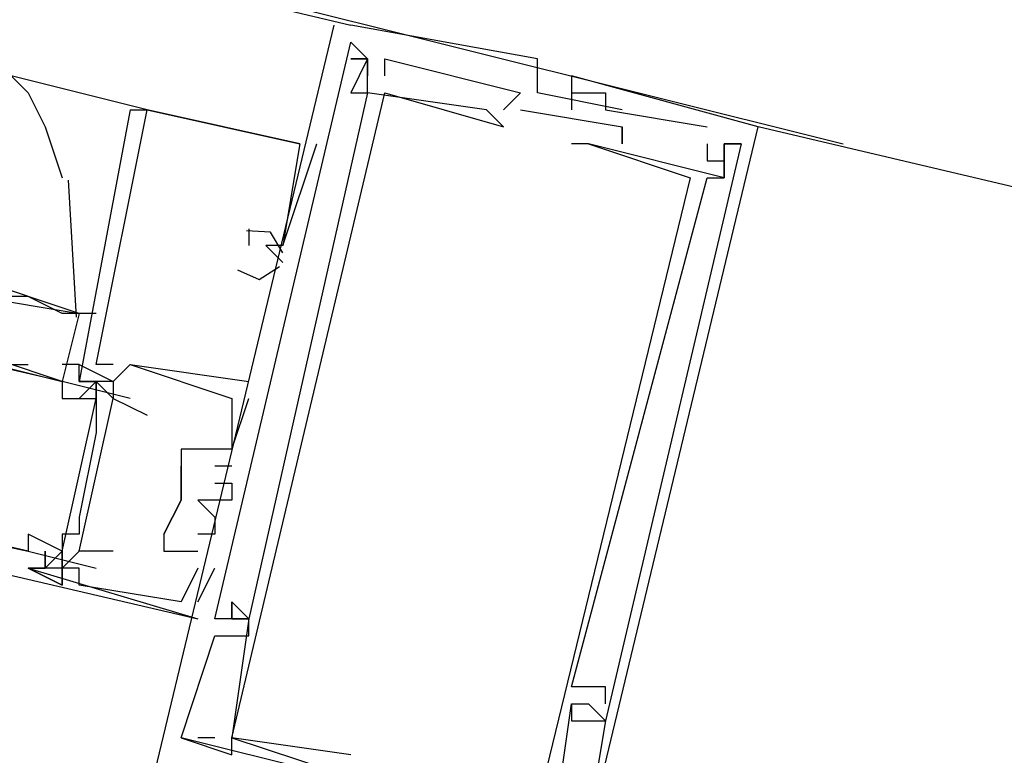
# Model space of a CAD drawing. Header units: feet. Extents: x -79 to 198, y -22 to 181.
# Tile 78 of 256: x 100.94 to 101.713, y 26.911 to 27.489. Entities that reach past the tile are written whole.
import ezdxf

# ---------------------------------------------------------------- set-up
doc = ezdxf.new("R2010")
doc.units = ezdxf.units.FT
doc.layers.add('A-LINEA', color=7, linetype='CONTINUOUS')

msp = doc.modelspace()

# ---------------------------------------------------------------- linework, layer by layer
at = {"layer": 'A-LINEA'}
for p, q in [((94.3467, 29.1111), (101.2, 27.4844)), ((101.1067, 27.5111), (101.5867, 27.3911)), ((101.1867, 27.4844), (101.0267, 26.8178)), ((101.1867, 27.4844), (101.0267, 26.8178)), ((101.1867, 27.4844), (101.0267, 26.8178)), ((101.1867, 27.4844), (101.1867, 27.4844)), ((101.1867, 27.4844), (101.1867, 27.4844)), ((101.1867, 27.4844), (101.1867, 27.4844)), ((101.2, 27.4844), (101.2, 27.4844)), ((101.2, 27.4844), (101.2, 27.4844)), ((101.2, 27.4844), (101.2, 27.4844)), ((101.2, 27.4711), (101.2, 27.4711)), ((101.2, 27.4711), (101.2, 27.4711)), ((101.2, 27.4711), (101.2, 27.4711)), ((101.2, 27.4578), (101.2, 27.4578)), ((101.2, 27.4578), (101.2, 27.4578)), ((101.2, 27.4578), (101.2, 27.4578)), ((101.2133, 27.4578), (101.2133, 27.4578)), ((101.2133, 27.4578), (101.2133, 27.4578)), ((101.2133, 27.4578), (101.2133, 27.4578)), ((101.2133, 27.4578), (101.2133, 27.4578)), ((101.2133, 27.4578), (101.2133, 27.4578)), ((101.2133, 27.4578), (101.2133, 27.4578)), ((101.2133, 27.4578), (101.2133, 27.4578)), ((101.2133, 27.4578), (101.2133, 27.4578)), ((101.2133, 27.4578), (101.2133, 27.4578)), ((101.2267, 27.4578), (101.2267, 27.4578)), ((101.2267, 27.4578), (101.2267, 27.4578)), ((101.2267, 27.4578), (101.2267, 27.4578)), ((101.3467, 27.4578), (101.3467, 27.4578)), ((101.3467, 27.4578), (101.3467, 27.4578)), ((101.3467, 27.4578), (101.3467, 27.4578)), ((101.04, 27.4178), (100.9333, 27.4444)), ((101.2133, 27.4444), (101.2133, 27.4444)), ((101.2133, 27.4444), (101.2133, 27.4444)), ((101.2133, 27.4444), (101.2133, 27.4444)), ((101.2267, 27.4444), (101.2267, 27.4444)), ((101.2267, 27.4444), (101.2267, 27.4444)), ((101.2267, 27.4444), (101.2267, 27.4444)), ((101.3733, 27.4444), (101.3733, 27.4444)), ((101.3733, 27.4444), (101.3733, 27.4444)), ((101.3733, 27.4444), (101.3733, 27.4444)), ((100.9467, 27.4311), (100.9467, 27.4311)), ((101.2, 27.4311), (101.2, 27.4311)), ((101.2, 27.4311), (101.2, 27.4311)), ((101.2, 27.4311), (101.2, 27.4311)), ((101.2133, 27.4311), (101.2133, 27.4311)), ((101.2133, 27.4311), (101.2133, 27.4311)), ((101.2133, 27.4311), (101.2133, 27.4311)), ((101.2133, 27.4311), (101.2133, 27.4311)), ((101.2133, 27.4311), (101.2133, 27.4311)), ((101.2133, 27.4311), (101.2133, 27.4311)), ((101.2267, 27.4311), (101.2267, 27.4311)), ((101.2267, 27.4311), (101.2267, 27.4311)), ((101.2267, 27.4311), (101.2267, 27.4311)), ((101.3333, 27.4311), (101.3333, 27.4311)), ((101.3333, 27.4311), (101.3333, 27.4311)), ((101.3333, 27.4311), (101.3333, 27.4311)), ((101.3467, 27.4311), (101.3467, 27.4311)), ((101.3467, 27.4311), (101.3467, 27.4311)), ((101.3467, 27.4311), (101.3467, 27.4311)), ((101.3733, 27.4311), (101.3733, 27.4311)), ((101.3733, 27.4311), (101.3733, 27.4311)), ((101.3733, 27.4311), (101.3733, 27.4311)), ((101.3733, 27.4311), (101.3733, 27.4311)), ((101.3733, 27.4311), (101.3733, 27.4311)), ((101.3733, 27.4311), (101.3733, 27.4311)), ((101.4, 27.4311), (101.4, 27.4311)), ((101.4, 27.4311), (101.4, 27.4311)), ((101.4, 27.4311), (101.4, 27.4311)), ((101.0267, 27.4178), (101.04, 27.4178)), ((101.0267, 27.4178), (101.0267, 27.4178)), ((101.0267, 27.4178), (101.04, 27.4178)), ((101.0267, 27.4178), (101.0267, 27.4178)), ((101.0267, 27.4178), (101.04, 27.4178)), ((101.0267, 27.4178), (101.0267, 27.4178)), ((101.16, 27.3911), (101.04, 27.4178)), ((101.04, 27.4178), (101.04, 27.4178)), ((101.04, 27.4178), (101.04, 27.4178)), ((101.16, 27.3911), (101.04, 27.4178)), ((101.04, 27.4178), (101.04, 27.4178)), ((101.04, 27.4178), (101.04, 27.4178)), ((101.16, 27.3911), (101.04, 27.4178)), ((101.04, 27.4178), (101.04, 27.4178)), ((101.04, 27.4178), (101.04, 27.4178)), ((101.3067, 27.4178), (101.3067, 27.4178)), ((101.3067, 27.4178), (101.3067, 27.4178)), ((101.3067, 27.4178), (101.3067, 27.4178)), ((101.32, 27.4178), (101.32, 27.4178)), ((101.32, 27.4178), (101.32, 27.4178)), ((101.32, 27.4178), (101.32, 27.4178)), ((101.3333, 27.4178), (101.3333, 27.4178)), ((101.3333, 27.4178), (101.3333, 27.4178)), ((101.3333, 27.4178), (101.3333, 27.4178)), ((101.3733, 27.4178), (101.3733, 27.4178)), ((101.3733, 27.4178), (101.3733, 27.4178)), ((101.3733, 27.4178), (101.3733, 27.4178)), ((101.4, 27.4178), (101.4, 27.4178)), ((101.4, 27.4178), (101.4, 27.4178)), ((101.4, 27.4178), (101.4, 27.4178)), ((101.4133, 27.4178), (101.4133, 27.4178)), ((101.4133, 27.4178), (101.4133, 27.4178)), ((101.4133, 27.4178), (101.4133, 27.4178)), ((101.32, 27.4044), (101.32, 27.4044)), ((101.32, 27.4044), (101.32, 27.4044)), ((101.32, 27.4044), (101.32, 27.4044)), ((101.4133, 27.4044), (101.4133, 27.4044)), ((101.4133, 27.4044), (101.4133, 27.4044)), ((101.4133, 27.4044), (101.4133, 27.4044)), ((101.4133, 27.4044), (101.4133, 27.4044)), ((101.4133, 27.4044), (101.4133, 27.4044)), ((101.4133, 27.4044), (101.4133, 27.4044)), ((101.48, 27.4044), (101.48, 27.4044)), ((101.48, 27.4044), (101.48, 27.4044)), ((101.48, 27.4044), (101.48, 27.4044)), ((104.7467, 26.6444), (101.52, 27.4044)), ((101.52, 27.4044), (101.52, 27.4044)), ((101.52, 27.4044), (101.52, 27.4044)), ((101.52, 27.4044), (101.52, 27.4044)), ((101.1467, 27.3111), (101.1733, 27.3911)), ((101.1467, 27.3111), (101.1733, 27.3911)), ((101.1467, 27.3111), (101.1733, 27.3911)), ((101.16, 27.3911), (101.16, 27.3911)), ((101.16, 27.3911), (101.16, 27.3911)), ((101.16, 27.3911), (101.16, 27.3911)), ((101.16, 27.3911), (101.16, 27.3911)), ((101.16, 27.3911), (101.16, 27.3911)), ((101.16, 27.3911), (101.16, 27.3911)), ((101.1733, 27.3911), (101.1733, 27.3911)), ((101.1733, 27.3911), (101.1733, 27.3911)), ((101.1733, 27.3911), (101.1733, 27.3911)), ((101.3733, 27.3911), (101.3733, 27.3911)), ((101.3733, 27.3911), (101.3733, 27.3911)), ((101.3733, 27.3911), (101.3733, 27.3911)), ((101.3867, 27.3911), (101.3867, 27.3911)), ((101.3867, 27.3911), (101.3867, 27.3911)), ((101.3867, 27.3911), (101.3867, 27.3911)), ((101.3867, 27.3911), (101.3867, 27.3911)), ((101.3867, 27.3911), (101.3867, 27.3911)), ((101.3867, 27.3911), (101.3867, 27.3911)), ((101.4133, 27.3911), (101.4133, 27.3911)), ((101.4133, 27.3911), (101.4133, 27.3911)), ((101.4133, 27.3911), (101.4133, 27.3911)), ((101.48, 27.3911), (101.48, 27.3911)), ((101.48, 27.3911), (101.48, 27.3911)), ((101.48, 27.3911), (101.48, 27.3911)), ((101.4933, 27.3911), (101.4933, 27.3911)), ((101.4933, 27.3911), (101.4933, 27.3911)), ((101.4933, 27.3911), (101.4933, 27.3911)), ((101.4933, 27.3911), (101.4933, 27.3911)), ((101.4933, 27.3911), (101.4933, 27.3911)), ((101.4933, 27.3911), (101.4933, 27.3911)), ((101.4933, 27.3911), (101.4933, 27.3911)), ((101.4933, 27.3911), (101.4933, 27.3911)), ((101.4933, 27.3911), (101.4933, 27.3911)), ((101.5067, 27.3911), (101.5067, 27.3911)), ((101.5067, 27.3911), (101.5067, 27.3911)), ((101.5067, 27.3911), (101.5067, 27.3911)), ((101.48, 27.3778), (101.48, 27.3778)), ((101.48, 27.3778), (101.48, 27.3778)), ((101.48, 27.3778), (101.48, 27.3778)), ((101.4933, 27.3778), (101.4933, 27.3778)), ((101.4933, 27.3778), (101.4933, 27.3778)), ((101.4933, 27.3778), (101.4933, 27.3778)), ((100.9846, 27.255), (100.9784, 27.3626)), ((101.4667, 27.3644), (101.4667, 27.3644)), ((101.4667, 27.3644), (101.4667, 27.3644)), ((101.4667, 27.3644), (101.4667, 27.3644)), ((101.48, 27.3644), (101.48, 27.3644)), ((101.48, 27.3644), (101.48, 27.3644)), ((101.48, 27.3644), (101.48, 27.3644)), ((101.4933, 27.3644), (101.4933, 27.3644)), ((101.4933, 27.3644), (101.4933, 27.3644)), ((101.4933, 27.3644), (101.4933, 27.3644)), ((101.4933, 27.3644), (101.4933, 27.3644)), ((101.4933, 27.3644), (101.4933, 27.3644)), ((101.4933, 27.3644), (101.4933, 27.3644)), ((101.12, 27.3244), (101.12, 27.3244)), ((101.12, 27.3244), (101.12, 27.3244)), ((101.12, 27.3244), (101.12, 27.3244)), ((101.12, 27.3111), (101.12, 27.3111)), ((101.12, 27.3111), (101.12, 27.3111)), ((101.12, 27.3111), (101.12, 27.3111)), ((101.1467, 27.2978), (101.1333, 27.3111)), ((101.1333, 27.3111), (101.1333, 27.3111)), ((101.1333, 27.3111), (101.1333, 27.3111)), ((101.1467, 27.2978), (101.1333, 27.3111)), ((101.1333, 27.3111), (101.1333, 27.3111)), ((101.1333, 27.3111), (101.1333, 27.3111)), ((101.1467, 27.2978), (101.1333, 27.3111)), ((101.1333, 27.3111), (101.1333, 27.3111)), ((101.1333, 27.3111), (101.1333, 27.3111)), ((101.1467, 27.3111), (101.1467, 27.3111)), ((101.1467, 27.3111), (101.1467, 27.3111)), ((101.1467, 27.3111), (101.1467, 27.3111)), ((101.1467, 27.3111), (101.1467, 27.3111)), ((101.1467, 27.3111), (101.1467, 27.3111)), ((101.1467, 27.3111), (101.1467, 27.3111)), ((101.1467, 27.2978), (101.1467, 27.2978)), ((101.1467, 27.2978), (101.1467, 27.2978)), ((101.1467, 27.2978), (101.1467, 27.2978)), ((101, 27.2578), (100.9867, 27.2578)), ((100.9733, 27.2044), (100.8933, 27.2311)), ((100.92, 27.2178), (100.9467, 27.2178)), ((100.9867, 27.2178), (100.9733, 27.2178)), ((100.9867, 27.2178), (100.9867, 27.2178)), ((100.9867, 27.2178), (100.9867, 27.2178)), ((100.9867, 27.2178), (100.9867, 27.2178)), ((101, 27.2178), (101, 27.2178)), ((101, 27.2178), (101, 27.2178)), ((101, 27.2178), (101, 27.2178)), ((101.0133, 27.2178), (101.0133, 27.2178)), ((101.0133, 27.2178), (101.0133, 27.2178)), ((101.0133, 27.2178), (101.0133, 27.2178)), ((101.0267, 27.2178), (101.0267, 27.2178)), ((101.0267, 27.2178), (101.0267, 27.2178)), ((101.0267, 27.2178), (101.0267, 27.2178)), ((101.0267, 27.2178), (101.0267, 27.2178)), ((101.0267, 27.2178), (101.0267, 27.2178)), ((101.0267, 27.2178), (101.0267, 27.2178)), ((101.0267, 27.1911), (100.9733, 27.2044)), ((100.9733, 27.2044), (100.9733, 27.2044)), ((100.9733, 27.2044), (100.9733, 27.2044)), ((100.9733, 27.2044), (100.9733, 27.2044)), ((100.9867, 27.2044), (100.9867, 27.2044)), ((100.9867, 27.2044), (100.9867, 27.2044)), ((100.9867, 27.2044), (100.9867, 27.2044)), ((100.9867, 27.2044), (100.9867, 27.2044)), ((100.9867, 27.2044), (100.9867, 27.2044)), ((100.9867, 27.2044), (100.9867, 27.2044)), ((100.9867, 27.2044), (100.9867, 27.2044)), ((100.9867, 27.2044), (100.9867, 27.2044)), ((100.9867, 27.2044), (100.9867, 27.2044)), ((101, 27.2044), (101, 27.2044)), ((101, 27.2044), (101, 27.2044)), ((101, 27.2044), (101, 27.2044)), ((101.0133, 27.2044), (101.0133, 27.1911)), ((101.0133, 27.2044), (101.0133, 27.2044)), ((101.0133, 27.2044), (101.0133, 27.2044)), ((101.0133, 27.2044), (101.0133, 27.1911)), ((101.0133, 27.2044), (101.0133, 27.2044)), ((101.0133, 27.2044), (101.0133, 27.2044)), ((101.0133, 27.2044), (101.0133, 27.1911)), ((101.0133, 27.2044), (101.0133, 27.2044)), ((101.0133, 27.2044), (101.0133, 27.2044)), ((101.12, 27.2044), (101.12, 27.2044)), ((101.12, 27.2044), (101.12, 27.2044)), ((101.12, 27.2044), (101.12, 27.2044)), ((100.9733, 27.1911), (100.9733, 27.1911)), ((100.9733, 27.0711), (101, 27.1911)), ((100.9733, 27.0711), (101, 27.1911)), ((100.9733, 27.0711), (101, 27.1911)), ((101, 27.1911), (101, 27.1911)), ((101.0133, 27.1911), (101.0133, 27.1911)), ((101.0267, 27.1911), (101.0267, 27.1911)), ((101.1067, 27.1911), (101.1067, 27.1911)), ((101.1067, 27.1911), (101.1067, 27.1911)), ((101.1067, 27.1911), (101.1067, 27.1911)), ((101.1067, 27.1911), (101.1067, 27.1911)), ((101.1067, 27.1911), (101.1067, 27.1911)), ((101.1067, 27.1911), (101.1067, 27.1911)), ((101.12, 27.1911), (101.12, 27.1911)), ((101.12, 27.1911), (101.12, 27.1911)), ((101.12, 27.1911), (101.12, 27.1911)), ((101, 27.1778), (101, 27.1778)), ((101.0267, 27.1778), (101.0267, 27.1778)), ((101.04, 27.1778), (101.04, 27.1778)), ((101, 27.1644), (101, 27.1644)), ((101.0667, 27.1511), (101.0667, 27.1511)), ((101.0667, 27.1511), (101.0667, 27.1511)), ((101.0667, 27.1511), (101.0667, 27.1511)), ((101.1067, 27.1511), (101.1067, 27.1511)), ((101.1067, 27.1511), (101.1067, 27.1511)), ((101.1067, 27.1511), (101.1067, 27.1511)), ((101.1067, 27.1511), (101.1067, 27.1511)), ((101.1067, 27.1511), (101.1067, 27.1511)), ((101.1067, 27.1511), (101.1067, 27.1511)), ((101.0667, 27.1378), (101.0667, 27.1378)), ((101.0667, 27.1378), (101.0667, 27.1378)), ((101.0667, 27.1378), (101.0667, 27.1378)), ((101.0667, 27.1378), (101.0667, 27.1378)), ((101.0933, 27.1378), (101.0933, 27.1378)), ((101.0933, 27.1378), (101.0933, 27.1378)), ((101.0933, 27.1378), (101.0933, 27.1378)), ((101.1067, 27.1378), (101.1067, 27.1378)), ((101.1067, 27.1378), (101.1067, 27.1378)), ((101.1067, 27.1378), (101.1067, 27.1378)), ((101.0933, 27.1244), (101.0933, 27.1244)), ((101.0933, 27.1244), (101.0933, 27.1244)), ((101.0933, 27.1244), (101.0933, 27.1244)), ((101.1067, 27.1244), (101.1067, 27.1244)), ((101.1067, 27.1244), (101.1067, 27.1244)), ((101.1067, 27.1244), (101.1067, 27.1244)), ((100.68, 27.1111), (101.08, 27.0178)), ((101.0667, 27.1111), (101.0667, 27.1111)), ((101.0667, 27.1111), (101.0667, 27.1111)), ((101.0667, 27.1111), (101.0667, 27.1111)), ((101.0667, 27.1111), (101.0667, 27.1111)), ((101.0667, 27.1111), (101.0667, 27.1111)), ((101.08, 27.1111), (101.08, 27.1111)), ((101.08, 27.1111), (101.08, 27.1111)), ((101.08, 27.1111), (101.08, 27.1111)), ((101.1067, 27.1111), (101.1067, 27.1111)), ((101.1067, 27.1111), (101.1067, 27.1111)), ((101.1067, 27.1111), (101.1067, 27.1111)), ((100.9867, 27.0978), (100.9867, 27.0978)), ((101.0933, 27.0978), (101.0933, 27.0978)), ((101.0933, 27.0978), (101.0933, 27.0978)), ((101.0933, 27.0978), (101.0933, 27.0978)), ((100.9467, 27.0844), (100.9467, 27.0844)), ((100.9733, 27.0844), (100.9733, 27.0844)), ((100.9867, 27.0844), (100.9867, 27.0844)), ((101.0533, 27.0844), (101.0533, 27.0844)), ((101.0533, 27.0844), (101.0533, 27.0844)), ((101.0533, 27.0844), (101.0533, 27.0844)), ((101.08, 27.0844), (101.08, 27.0844)), ((101.08, 27.0844), (101.08, 27.0844)), ((101.08, 27.0844), (101.08, 27.0844)), ((101.0933, 27.0844), (101.0933, 27.0844)), ((101.0933, 27.0844), (101.0933, 27.0844)), ((101.0933, 27.0844), (101.0933, 27.0844)), ((100.9467, 27.0711), (100.9467, 27.0711)), ((100.9467, 27.0711), (100.9467, 27.0711)), ((100.96, 27.0578), (100.96, 27.0711)), ((100.9733, 27.0711), (100.9733, 27.0711)), ((100.9733, 27.0578), (100.9867, 27.0711)), ((100.9733, 27.0578), (100.9733, 27.0711)), ((100.9867, 27.0711), (100.9867, 27.0711)), ((101, 27.0711), (101, 27.0711)), ((101.0133, 27.0711), (101.0133, 27.0711)), ((101.0533, 27.0711), (101.0533, 27.0711)), ((101.0533, 27.0711), (101.0533, 27.0711)), ((101.0533, 27.0711), (101.0533, 27.0711)), ((101.08, 27.0711), (101.08, 27.0711)), ((101.08, 27.0711), (101.08, 27.0711)), ((101.08, 27.0711), (101.08, 27.0711)), ((101.08, 27.0711), (101.08, 27.0711)), ((101.08, 27.0711), (101.08, 27.0711)), ((101.08, 27.0711), (101.08, 27.0711)), ((101.08, 27.0711), (101.08, 27.0711)), ((101.08, 27.0711), (101.08, 27.0711)), ((101.08, 27.0711), (101.08, 27.0711)), ((100.9467, 27.0578), (100.9467, 27.0578)), ((100.9467, 27.0578), (100.9467, 27.0578)), ((100.9467, 27.0578), (100.9467, 27.0578)), ((100.9467, 27.0578), (100.9467, 27.0578)), ((100.9467, 27.0578), (100.9467, 27.0578)), ((100.9467, 27.0578), (100.9467, 27.0578)), ((100.96, 27.0578), (100.96, 27.0578)), ((100.96, 27.0578), (100.96, 27.0578)), ((100.96, 27.0578), (100.96, 27.0578)), ((100.96, 27.0578), (100.96, 27.0578)), ((100.9733, 27.0578), (100.9733, 27.0578)), ((100.9733, 27.0578), (100.9733, 27.0578)), ((100.9733, 27.0578), (100.9733, 27.0578)), ((100.9733, 27.0578), (100.9733, 27.0578)), ((100.9867, 27.0578), (100.9867, 27.0578)), ((100.9867, 27.0578), (100.9867, 27.0578)), ((100.9867, 27.0578), (100.9867, 27.0578)), ((101, 27.0578), (101, 27.0578)), ((101.08, 27.0578), (101.08, 27.0578)), ((101.08, 27.0578), (101.08, 27.0578)), ((101.08, 27.0578), (101.08, 27.0578)), ((101.08, 27.0578), (101.08, 27.0578)), ((101.08, 27.0578), (101.08, 27.0578)), ((101.08, 27.0578), (101.08, 27.0578)), ((101.0933, 27.0578), (101.0933, 27.0578)), ((101.0933, 27.0578), (101.0933, 27.0578)), ((101.0933, 27.0578), (101.0933, 27.0578)), ((100.9733, 27.0444), (100.9733, 27.0444)), ((100.9733, 27.0444), (100.9733, 27.0444)), ((100.9733, 27.0444), (100.9733, 27.0444)), ((100.9867, 27.0444), (100.9867, 27.0444)), ((100.9867, 27.0444), (100.9867, 27.0444)), ((100.9867, 27.0444), (100.9867, 27.0444)), ((101.0667, 27.0311), (101.0667, 27.0311)), ((101.0667, 27.0311), (101.0667, 27.0311)), ((101.0667, 27.0311), (101.0667, 27.0311)), ((101.08, 27.0311), (101.08, 27.0311)), ((101.08, 27.0311), (101.08, 27.0311)), ((101.08, 27.0311), (101.08, 27.0311)), ((101.1067, 27.0311), (101.1067, 27.0311)), ((101.1067, 27.0311), (101.1067, 27.0311)), ((101.1067, 27.0311), (101.1067, 27.0311)), ((101.12, 27.0311), (101.12, 27.0311)), ((101.12, 27.0311), (101.12, 27.0311)), ((101.12, 27.0311), (101.12, 27.0311)), ((101.08, 27.0178), (101.08, 27.0178)), ((101.08, 27.0178), (101.08, 27.0178)), ((101.08, 27.0178), (101.08, 27.0178)), ((101.0933, 27.0178), (101.0933, 27.0178)), ((101.0933, 27.0178), (101.0933, 27.0178)), ((101.0933, 27.0178), (101.0933, 27.0178)), ((101.1067, 27.0178), (101.1067, 27.0178)), ((101.1067, 27.0178), (101.1067, 27.0178)), ((101.1067, 27.0178), (101.1067, 27.0178)), ((101.1067, 27.0178), (101.1067, 27.0178)), ((101.1067, 27.0178), (101.1067, 27.0178)), ((101.1067, 27.0178), (101.1067, 27.0178)), ((101.12, 27.0178), (101.12, 27.0178)), ((101.12, 27.0178), (101.12, 27.0178)), ((101.12, 27.0178), (101.12, 27.0178)), ((101.12, 27.0178), (101.12, 27.0178)), ((101.12, 27.0178), (101.12, 27.0178)), ((101.12, 27.0178), (101.12, 27.0178)), ((101.12, 27.0178), (101.12, 27.0178)), ((101.12, 27.0178), (101.12, 27.0178)), ((101.12, 27.0178), (101.12, 27.0178)), ((101.0933, 27.0044), (101.0933, 27.0044)), ((101.0933, 27.0044), (101.0933, 27.0044)), ((101.0933, 27.0044), (101.0933, 27.0044)), ((101.12, 27.0044), (101.12, 27.0044)), ((101.12, 27.0044), (101.12, 27.0044)), ((101.12, 27.0044), (101.12, 27.0044)), ((101.3733, 26.9644), (101.3733, 26.9644)), ((101.3733, 26.9644), (101.3733, 26.9644)), ((101.3733, 26.9644), (101.3733, 26.9644)), ((101.4, 26.9644), (101.4, 26.9644)), ((101.4, 26.9644), (101.4, 26.9644)), ((101.4, 26.9644), (101.4, 26.9644)), ((101.3733, 26.9511), (101.3733, 26.9511)), ((101.3733, 26.9511), (101.3733, 26.9511)), ((101.3733, 26.9511), (101.3733, 26.9511)), ((101.3733, 26.9511), (101.3733, 26.9511)), ((101.3733, 26.9511), (101.3733, 26.9511)), ((101.3733, 26.9511), (101.3733, 26.9511)), ((101.3867, 26.9511), (101.3867, 26.9511)), ((101.3867, 26.9511), (101.3867, 26.9511)), ((101.3867, 26.9511), (101.3867, 26.9511)), ((101.3867, 26.9511), (101.3867, 26.9511)), ((101.3867, 26.9511), (101.3867, 26.9511)), ((101.3867, 26.9511), (101.3867, 26.9511)), ((101.4, 26.9511), (101.4, 26.9511)), ((101.4, 26.9511), (101.4, 26.9511)), ((101.4, 26.9511), (101.4, 26.9511)), ((101.3733, 26.9378), (101.3733, 26.9378)), ((101.3733, 26.9378), (101.3733, 26.9378)), ((101.3733, 26.9378), (101.3733, 26.9378)), ((101.4, 26.9378), (101.4, 26.9378)), ((101.4, 26.9378), (101.4, 26.9378)), ((101.4, 26.9378), (101.4, 26.9378)), ((101.4, 26.9378), (101.4, 26.9378)), ((101.4, 26.9378), (101.4, 26.9378)), ((101.4, 26.9378), (101.4, 26.9378)), ((101.0667, 26.9244), (101.0667, 26.9244)), ((101.0667, 26.9244), (101.0667, 26.9244)), ((101.0667, 26.9244), (101.0667, 26.9244)), ((101.0667, 26.9244), (101.0667, 26.9244)), ((101.0667, 26.9244), (101.0667, 26.9244)), ((101.0667, 26.9244), (101.0667, 26.9244)), ((101.0933, 26.9244), (101.08, 26.9244)), ((101.08, 26.9244), (101.08, 26.9244)), ((101.0933, 26.9244), (101.08, 26.9244)), ((101.08, 26.9244), (101.08, 26.9244)), ((101.0933, 26.9244), (101.08, 26.9244)), ((101.08, 26.9244), (101.08, 26.9244)), ((101.0933, 26.9244), (101.0933, 26.9244)), ((101.0933, 26.9244), (101.0933, 26.9244)), ((101.0933, 26.9244), (101.0933, 26.9244)), ((101.1067, 26.9244), (101.1067, 26.9244)), ((101.1067, 26.9244), (101.1067, 26.9244)), ((101.1067, 26.9244), (101.1067, 26.9244)), ((101.1067, 26.9244), (101.1067, 26.9244)), ((101.1067, 26.9244), (101.1067, 26.9244)), ((101.1067, 26.9244), (101.1067, 26.9244)), ((101.1067, 26.9244), (101.1067, 26.9244)), ((101.1067, 26.9244), (101.1067, 26.9244)), ((101.1067, 26.9244), (101.1067, 26.9244)), ((101.1067, 26.9111), (101.1067, 26.9111)), ((101.1067, 26.9111), (101.1067, 26.9111)), ((101.1067, 26.9111), (101.1067, 26.9111)), ((101.2, 26.9111), (101.2, 26.9111)), ((101.2, 26.9111), (101.2, 26.9111)), ((101.2, 26.9111), (101.2, 26.9111))]:
    msp.add_line(p, q, dxfattribs=at)
for points in [[(101.4133, 27.4178), (101.3467, 27.4311), (101.3467, 27.4578), (101.2, 27.4844)], [(101.4133, 27.4178), (101.3467, 27.4311), (101.3467, 27.4578), (101.2, 27.4844)], [(101.4133, 27.4178), (101.3467, 27.4311), (101.3467, 27.4578), (101.2, 27.4844)], [(100.88, 27.4711), (100.8933, 27.4711), (100.9067, 27.4578), (100.9333, 27.4444), (100.9467, 27.4311), (100.96, 27.4044), (100.9733, 27.3644)], [(101.28, 26.8711), (101.0667, 26.9244), (101.0933, 27.0044), (101.12, 27.0044), (101.12, 27.0178), (101.1067, 27.0178), (101.0933, 27.0178), (101.2, 27.4711), (101.2133, 27.4578), (101.2133, 27.4444)], [(101.28, 26.8711), (101.0667, 26.9244), (101.0933, 27.0044), (101.12, 27.0044), (101.12, 27.0178), (101.1067, 27.0178), (101.0933, 27.0178), (101.2, 27.4711), (101.2133, 27.4578), (101.2133, 27.4444)], [(101.28, 26.8711), (101.0667, 26.9244), (101.0933, 27.0044), (101.12, 27.0044), (101.12, 27.0178), (101.1067, 27.0178), (101.0933, 27.0178), (101.2, 27.4711), (101.2133, 27.4578), (101.2133, 27.4444)], [(101.2, 26.9111), (101.1067, 26.9244), (101.2267, 27.4311), (101.32, 27.4044), (101.3067, 27.4178), (101.2133, 27.4311), (101.2133, 27.4578), (101.2, 27.4578), (101.2133, 27.4578), (101.2, 27.4311), (101.2133, 27.4311), (101.12, 27.0178)], [(101.2, 26.9111), (101.1067, 26.9244), (101.2267, 27.4311), (101.32, 27.4044), (101.3067, 27.4178), (101.2133, 27.4311), (101.2133, 27.4578), (101.2, 27.4578), (101.2133, 27.4578), (101.2, 27.4311), (101.2133, 27.4311), (101.12, 27.0178)], [(101.2, 26.9111), (101.1067, 26.9244), (101.2267, 27.4311), (101.32, 27.4044), (101.3067, 27.4178), (101.2133, 27.4311), (101.2133, 27.4578), (101.2, 27.4578), (101.2133, 27.4578), (101.2, 27.4311), (101.2133, 27.4311), (101.12, 27.0178)], [(101.2267, 27.4444), (101.2267, 27.4578), (101.3333, 27.4311), (101.32, 27.4178)], [(101.2267, 27.4444), (101.2267, 27.4578), (101.3333, 27.4311), (101.32, 27.4178)], [(101.2267, 27.4444), (101.2267, 27.4578), (101.3333, 27.4311), (101.32, 27.4178)], [(101.36, 26.7378), (101.52, 27.4044), (101.3733, 27.4444), (101.3733, 27.4311), (101.3733, 27.4178)], [(101.36, 26.7378), (101.52, 27.4044), (101.3733, 27.4444), (101.3733, 27.4311), (101.3733, 27.4178)], [(101.36, 26.7378), (101.52, 27.4044), (101.3733, 27.4444), (101.3733, 27.4311), (101.3733, 27.4178)], [(101.3733, 27.4311), (101.4, 27.4311), (101.4, 27.4178), (101.48, 27.4044)], [(101.3733, 27.4311), (101.4, 27.4311), (101.4, 27.4178), (101.48, 27.4044)], [(101.3733, 27.4311), (101.4, 27.4311), (101.4, 27.4178), (101.48, 27.4044)], [(101.0267, 27.4178), (100.9867, 27.2044), (101, 27.2044), (100.9867, 27.2044), (100.9867, 27.2178), (101.0133, 27.2044), (101.0267, 27.2178), (101.1067, 27.1911), (101.1067, 27.1511), (101.0667, 27.1511), (101.0667, 27.1378), (101.0667, 27.1111), (101.0533, 27.0844), (101.0533, 27.0711), (101.08, 27.0711)], [(101.0267, 27.4178), (100.9867, 27.2044), (101, 27.2044), (100.9867, 27.2044), (100.9867, 27.2178), (101.0133, 27.2044), (101.0267, 27.2178), (101.1067, 27.1911), (101.1067, 27.1511), (101.0667, 27.1511), (101.0667, 27.1378), (101.0667, 27.1111), (101.0533, 27.0844), (101.0533, 27.0711), (101.08, 27.0711)], [(101.0267, 27.4178), (100.9867, 27.2044), (101, 27.2044), (100.9867, 27.2044), (100.9867, 27.2178), (101.0133, 27.2044), (101.0267, 27.2178), (101.1067, 27.1911), (101.1067, 27.1511), (101.0667, 27.1511), (101.0667, 27.1378), (101.0667, 27.1111), (101.0533, 27.0844), (101.0533, 27.0711), (101.08, 27.0711)], [(101.0133, 27.2178), (101, 27.2178), (101.04, 27.4178), (101.16, 27.3911), (101.1467, 27.3111), (101.1333, 27.3111)], [(101.0133, 27.2178), (101, 27.2178), (101.04, 27.4178), (101.16, 27.3911), (101.1467, 27.3111), (101.1333, 27.3111)], [(101.0133, 27.2178), (101, 27.2178), (101.04, 27.4178), (101.16, 27.3911), (101.1467, 27.3111), (101.1333, 27.3111)], [(101.3333, 27.4178), (101.4133, 27.4044), (101.4133, 27.3911), (101.4133, 27.4044)], [(101.3333, 27.4178), (101.4133, 27.4044), (101.4133, 27.3911), (101.4133, 27.4044)], [(101.3333, 27.4178), (101.4133, 27.4044), (101.4133, 27.3911), (101.4133, 27.4044)], [(101.3867, 27.3911), (101.4667, 27.3644), (101.3467, 26.8711), (101.2667, 26.8978)], [(101.3867, 27.3911), (101.4667, 27.3644), (101.3467, 26.8711), (101.2667, 26.8978)], [(101.3867, 27.3911), (101.4667, 27.3644), (101.3467, 26.8711), (101.2667, 26.8978)], [(101.4, 26.9511), (101.4, 26.9644), (101.3733, 26.9644), (101.48, 27.3644), (101.4933, 27.3644), (101.4933, 27.3911), (101.5067, 27.3911), (101.4933, 27.3911), (101.4933, 27.3644), (101.3867, 27.3911), (101.3733, 27.3911)], [(101.4, 26.9511), (101.4, 26.9644), (101.3733, 26.9644), (101.48, 27.3644), (101.4933, 27.3644), (101.4933, 27.3911), (101.5067, 27.3911), (101.4933, 27.3911), (101.4933, 27.3644), (101.3867, 27.3911), (101.3733, 27.3911)], [(101.4, 26.9511), (101.4, 26.9644), (101.3733, 26.9644), (101.48, 27.3644), (101.4933, 27.3644), (101.4933, 27.3911), (101.5067, 27.3911), (101.4933, 27.3911), (101.4933, 27.3644), (101.3867, 27.3911), (101.3733, 27.3911)], [(101.5067, 27.3911), (101.4, 26.9378), (101.3867, 26.9511)], [(101.5067, 27.3911), (101.4, 26.9378), (101.3867, 26.9511)], [(101.5067, 27.3911), (101.4, 26.9378), (101.3867, 26.9511)], [(101.48, 27.3911), (101.48, 27.3778), (101.4933, 27.3778), (101.4933, 27.3911), (101.5067, 27.3911)], [(101.48, 27.3911), (101.48, 27.3778), (101.4933, 27.3778), (101.4933, 27.3911), (101.5067, 27.3911)], [(101.48, 27.3911), (101.48, 27.3778), (101.4933, 27.3778), (101.4933, 27.3911), (101.5067, 27.3911)], [(101.1466, 27.3055), (101.137, 27.3216), (101.1182, 27.3226)], [(101.1466, 27.3055), (101.137, 27.3216), (101.1182, 27.3226)], [(101.1466, 27.3055), (101.137, 27.3216), (101.1182, 27.3226)], [(101.12, 27.3244), (101.12, 27.3111), (101.12, 27.3111), (101.12, 27.3111)], [(101.12, 27.3244), (101.12, 27.3111), (101.12, 27.3111), (101.12, 27.3111)], [(101.12, 27.3244), (101.12, 27.3111), (101.12, 27.3111), (101.12, 27.3111)], [(101.111, 27.292), (101.1282, 27.2845), (101.1441, 27.2946)], [(101.111, 27.292), (101.1282, 27.2845), (101.1441, 27.2946)], [(101.111, 27.292), (101.1282, 27.2845), (101.1441, 27.2946)], [(100.9067, 27.2844), (100.9067, 27.2844), (100.9067, 27.2711), (100.9067, 27.2711), (100.9867, 27.2578), (100.9867, 27.2578), (100.9067, 27.2844)], [(100.9867, 27.2578), (100.9733, 27.2578), (100.9467, 27.2711), (100.92, 27.2711), (100.9067, 27.2844), (100.9067, 27.2844)], [(100.8933, 27.2311), (100.9067, 27.2711), (100.9867, 27.2578), (100.9733, 27.2044)], [(100.8133, 27.2444), (100.9733, 27.2044), (100.9733, 27.1911), (101, 27.1911), (101, 27.1778), (101, 27.1644), (100.9867, 27.0978), (100.9867, 27.0844), (100.9733, 27.0844), (100.9733, 27.0711), (100.9467, 27.0844), (100.9467, 27.0711), (100.7733, 27.1111), (100.7733, 27.1244), (100.7733, 27.1378), (100.8, 27.1244), (100.8, 27.1244)], [(100.9733, 27.2044), (100.8, 27.2444), (100.7867, 27.2178)], [(100.9867, 27.2044), (100.9867, 27.2178), (101.0133, 27.2044), (101.0133, 27.2044), (100.9867, 27.2044), (101, 27.2044)], [(100.9867, 27.2044), (100.9867, 27.2178), (101.0133, 27.2044), (101.0133, 27.2044), (100.9867, 27.2044), (101, 27.2044)], [(100.9867, 27.2044), (100.9867, 27.2178), (101.0133, 27.2044), (101.0133, 27.2044), (100.9867, 27.2044), (101, 27.2044)], [(101.0267, 27.2178), (101.0267, 27.2178), (101.12, 27.2044)], [(101.0267, 27.2178), (101.0267, 27.2178), (101.12, 27.2044)], [(101.0267, 27.2178), (101.0267, 27.2178), (101.12, 27.2044)], [(100.9867, 27.1911), (101, 27.2044), (100.9867, 27.1911)], [(100.9867, 27.2044), (101, 27.2044), (101.0133, 27.1911)], [(100.9867, 27.1911), (101, 27.2044), (100.9867, 27.1911)], [(100.9867, 27.2044), (101, 27.2044), (101.0133, 27.1911)], [(100.9867, 27.1911), (101, 27.2044), (100.9867, 27.1911)], [(100.9867, 27.2044), (101, 27.2044), (101.0133, 27.1911)], [(101, 27.1911), (101, 27.2044), (101, 27.1911)], [(101, 27.1911), (101, 27.2044), (101, 27.1911)], [(101, 27.1911), (101, 27.2044), (101, 27.1911)], [(101, 27.1911), (101, 27.2044), (101, 27.1911)], [(101, 27.1911), (101, 27.2044), (101, 27.1911)], [(101, 27.1911), (101, 27.2044), (101, 27.1911)], [(101.0133, 27.0711), (100.9867, 27.0711), (101.0133, 27.1911), (101.04, 27.1778)], [(101.1067, 27.1511), (101.1067, 27.1511), (101.12, 27.1911)], [(101.1067, 27.1511), (101.1067, 27.1511), (101.12, 27.1911)], [(101.1067, 27.1511), (101.1067, 27.1511), (101.12, 27.1911)], [(101.0533, 27.0844), (101.0667, 27.1111), (101.0667, 27.1111), (101.0667, 27.1378)], [(101.1067, 27.1378), (101.0933, 27.1378), (101.0933, 27.1378)], [(101.1067, 27.1378), (101.0933, 27.1378), (101.0933, 27.1378)], [(101.1067, 27.1378), (101.0933, 27.1378), (101.0933, 27.1378)], [(101.0933, 27.1244), (101.1067, 27.1244), (101.1067, 27.1111), (101.08, 27.1111), (101.08, 27.1111), (101.0933, 27.0978), (101.0933, 27.0844), (101.08, 27.0844), (101.08, 27.0844)], [(101.0933, 27.1244), (101.1067, 27.1244), (101.1067, 27.1111), (101.08, 27.1111), (101.08, 27.1111), (101.0933, 27.0978), (101.0933, 27.0844), (101.08, 27.0844), (101.08, 27.0844)], [(101.0933, 27.1244), (101.1067, 27.1244), (101.1067, 27.1111), (101.08, 27.1111), (101.08, 27.1111), (101.0933, 27.0978), (101.0933, 27.0844), (101.08, 27.0844), (101.08, 27.0844)], [(100.76, 27.1111), (100.9467, 27.0711), (101, 27.0578)], [(100.96, 27.0711), (100.96, 27.0578), (100.96, 27.0711)], [(100.96, 27.0578), (100.9733, 27.0711), (100.96, 27.0578), (100.96, 27.0711)], [(100.9733, 27.0711), (100.9733, 27.0578), (100.9733, 27.0711)], [(101.08, 27.0578), (101.0667, 27.0311), (100.9867, 27.0444), (100.9867, 27.0578), (100.9733, 27.0578), (100.9733, 27.0444), (100.9467, 27.0578), (100.96, 27.0578), (100.9467, 27.0578), (101.08, 27.0178)], [(101.08, 27.0578), (101.0667, 27.0311), (100.9867, 27.0444), (100.9867, 27.0578), (100.9733, 27.0578), (100.9733, 27.0444), (100.9467, 27.0578), (100.96, 27.0578), (100.9467, 27.0578), (101.08, 27.0178)], [(101.08, 27.0578), (101.0667, 27.0311), (100.9867, 27.0444), (100.9867, 27.0578), (100.9733, 27.0578), (100.9733, 27.0444), (100.9467, 27.0578), (100.96, 27.0578), (100.9467, 27.0578), (101.08, 27.0178)], [(100.9467, 27.0578), (100.9467, 27.0578), (100.9733, 27.0444), (100.9733, 27.0578), (100.9467, 27.0578)], [(101.08, 27.0311), (101.08, 27.0311), (101.0933, 27.0578)], [(101.08, 27.0311), (101.08, 27.0311), (101.0933, 27.0578)], [(101.08, 27.0311), (101.08, 27.0311), (101.0933, 27.0578)], [(101.12, 27.0178), (101.1067, 27.0311), (101.1067, 27.0178), (101.12, 27.0178), (101.1067, 26.9244)], [(101.1067, 27.0178), (101.1067, 27.0311), (101.1067, 27.0311), (101.12, 27.0178)], [(101.12, 27.0178), (101.1067, 27.0311), (101.1067, 27.0178), (101.12, 27.0178), (101.1067, 26.9244)], [(101.1067, 27.0178), (101.1067, 27.0311), (101.1067, 27.0311), (101.12, 27.0178)], [(101.12, 27.0178), (101.1067, 27.0311), (101.1067, 27.0178), (101.12, 27.0178), (101.1067, 26.9244)], [(101.1067, 27.0178), (101.1067, 27.0311), (101.1067, 27.0311), (101.12, 27.0178)], [(101.3867, 26.8578), (101.36, 26.8578), (101.3733, 26.9511), (101.3867, 26.9511)], [(101.3867, 26.8578), (101.36, 26.8578), (101.3733, 26.9511), (101.3867, 26.9511)], [(101.3867, 26.8578), (101.36, 26.8578), (101.3733, 26.9511), (101.3867, 26.9511)], [(101.3733, 26.9511), (101.3733, 26.9378), (101.4, 26.9378), (101.3867, 26.8578)], [(101.3733, 26.9511), (101.3733, 26.9378), (101.4, 26.9378), (101.3867, 26.8578)], [(101.3733, 26.9511), (101.3733, 26.9378), (101.4, 26.9378), (101.3867, 26.8578)], [(101.0667, 26.9244), (101.1067, 26.9111), (101.1067, 26.9244), (101.1867, 26.8978), (101.2, 26.8978), (101.2, 26.8978)], [(101.0667, 26.9244), (101.1067, 26.9111), (101.1067, 26.9244), (101.1867, 26.8978), (101.2, 26.8978), (101.2, 26.8978)], [(101.0667, 26.9244), (101.1067, 26.9111), (101.1067, 26.9244), (101.1867, 26.8978), (101.2, 26.8978), (101.2, 26.8978)]]:
    msp.add_lwpolyline(points, dxfattribs=at)

doc.saveas('drawing.dxf')
